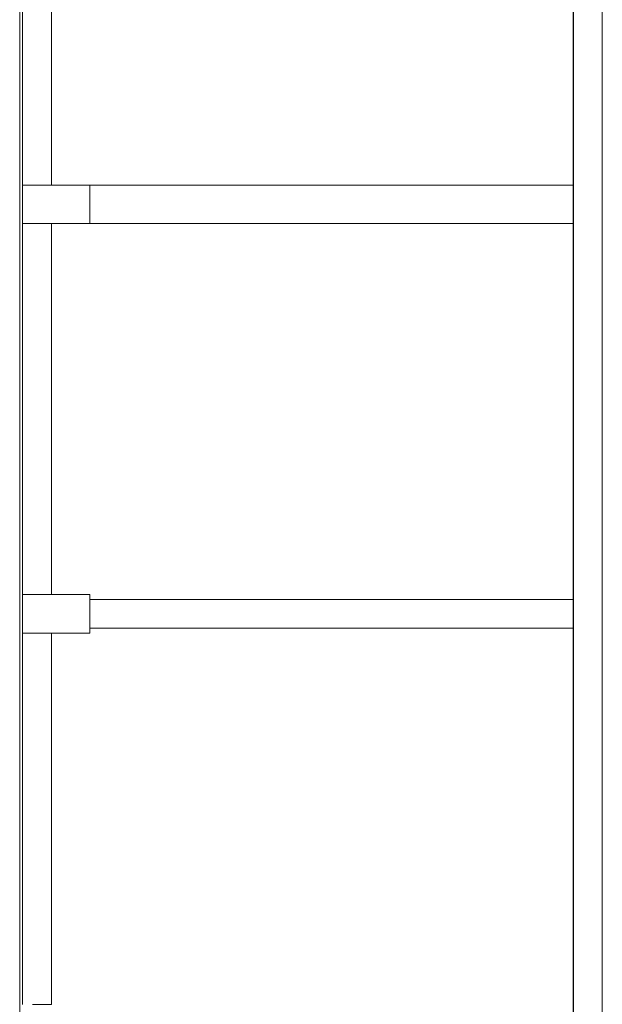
# Model space of a CAD drawing. Header units: millimetres. Extents: x 321 to 585, y -277 to 9.
# Tile 8 of 256: x 340 to 346, y -228 to -217. Entities that reach past the tile are written whole.
import ezdxf

# ---------------------------------------------------------------- set-up
doc = ezdxf.new("R2010")
doc.units = ezdxf.units.MM
doc.header["$MEASUREMENT"] = 0
for name, color, linetype, lineweight in [('IFC-Pilar-Contorno', 83, 'Continuous', 5), ('IFC-Revestimento-Contorno', 9, 'Continuous', 5), ('IFC-Viga-Contorno', 66, 'Continuous', 5)]:
    doc.layers.add(name, color=color, linetype=linetype, lineweight=lineweight)

msp = doc.modelspace()

# ---------------------------------------------------------------- linework, layer by layer
at = {"layer": 'IFC-Pilar-Contorno', "color": 7, "lineweight": 5}
for p, q in [((340.231, -219.155), (340.467, -219.155)), ((340.231, -219.307), (340.231, -219.155)), ((340.467, -219.155), (340.665, -219.155)), ((340.665, -219.155), (340.931, -219.155)), ((340.931, -219.268), (340.931, -219.155)), ((340.231, -219.441), (340.231, -219.307)), ((340.931, -219.402), (340.931, -219.268)), ((340.231, -219.555), (340.231, -219.441)), ((340.931, -219.555), (340.931, -219.402)), ((340.231, -219.555), (340.497, -219.555)), ((340.497, -219.555), (340.733, -219.555)), ((340.733, -219.555), (340.931, -219.555)), ((340.231, -223.413), (340.467, -223.413)), ((340.231, -223.565), (340.231, -223.413)), ((340.467, -223.413), (340.665, -223.413)), ((340.665, -223.413), (340.931, -223.413)), ((340.931, -223.526), (340.931, -223.413)), ((340.931, -223.661), (340.931, -223.526)), ((340.231, -223.7), (340.231, -223.565)), ((340.231, -223.813), (340.231, -223.7)), ((340.931, -223.813), (340.931, -223.661)), ((340.231, -223.813), (340.497, -223.813)), ((340.497, -223.813), (340.733, -223.813)), ((340.733, -223.813), (340.931, -223.813))]:
    msp.add_line(p, q, dxfattribs=at)
at = {"layer": 'IFC-Revestimento-Contorno', "lineweight": 5}
msp.add_line((345.951, -233.292), (345.951, -206.752), dxfattribs=at)
at = {"layer": 'IFC-Viga-Contorno', "color": 7, "lineweight": 5}
for p, q in [((345.954, -224.038), (345.954, -205.832)), ((346.254, -224.038), (346.254, -205.832)), ((340.201, -227.784), (340.201, -212.184)), ((340.231, -218.026), (340.231, -215.898)), ((340.531, -218.026), (340.531, -215.898)), ((340.231, -219.155), (340.231, -218.026)), ((340.531, -219.155), (340.531, -218.026)), ((340.335, -219.155), (340.531, -219.155)), ((340.931, -219.155), (344.211, -219.155)), ((340.931, -219.293), (340.931, -219.155)), ((344.211, -219.155), (345.951, -219.155)), ((345.951, -219.293), (345.951, -219.155)), ((340.931, -219.555), (340.931, -219.293)), ((345.951, -219.555), (345.951, -219.293)), ((340.231, -222.075), (340.231, -219.555)), ((340.335, -219.555), (340.531, -219.555)), ((340.531, -222.075), (340.531, -219.555)), ((340.931, -219.555), (344.211, -219.555)), ((344.211, -219.555), (345.951, -219.555)), ((340.231, -223.413), (340.231, -222.075)), ((340.531, -223.413), (340.531, -222.075)), ((340.335, -223.413), (340.531, -223.413)), ((340.931, -223.463), (344.211, -223.463)), ((340.931, -223.567), (340.931, -223.463)), ((344.211, -223.463), (345.951, -223.463)), ((345.951, -223.567), (345.951, -223.463)), ((340.931, -223.763), (340.931, -223.567)), ((345.951, -223.763), (345.951, -223.567)), ((340.231, -226.334), (340.231, -223.813)), ((340.335, -223.813), (340.531, -223.813)), ((340.531, -226.334), (340.531, -223.813)), ((340.931, -223.763), (344.211, -223.763)), ((344.211, -223.763), (345.951, -223.763)), ((345.954, -233.696), (345.954, -224.038)), ((346.254, -233.696), (346.254, -224.038)), ((340.231, -227.672), (340.231, -226.334)), ((340.531, -227.672), (340.531, -226.334)), ((340.335, -227.672), (340.531, -227.672))]:
    msp.add_line(p, q, dxfattribs=at)

doc.saveas('drawing.dxf')
